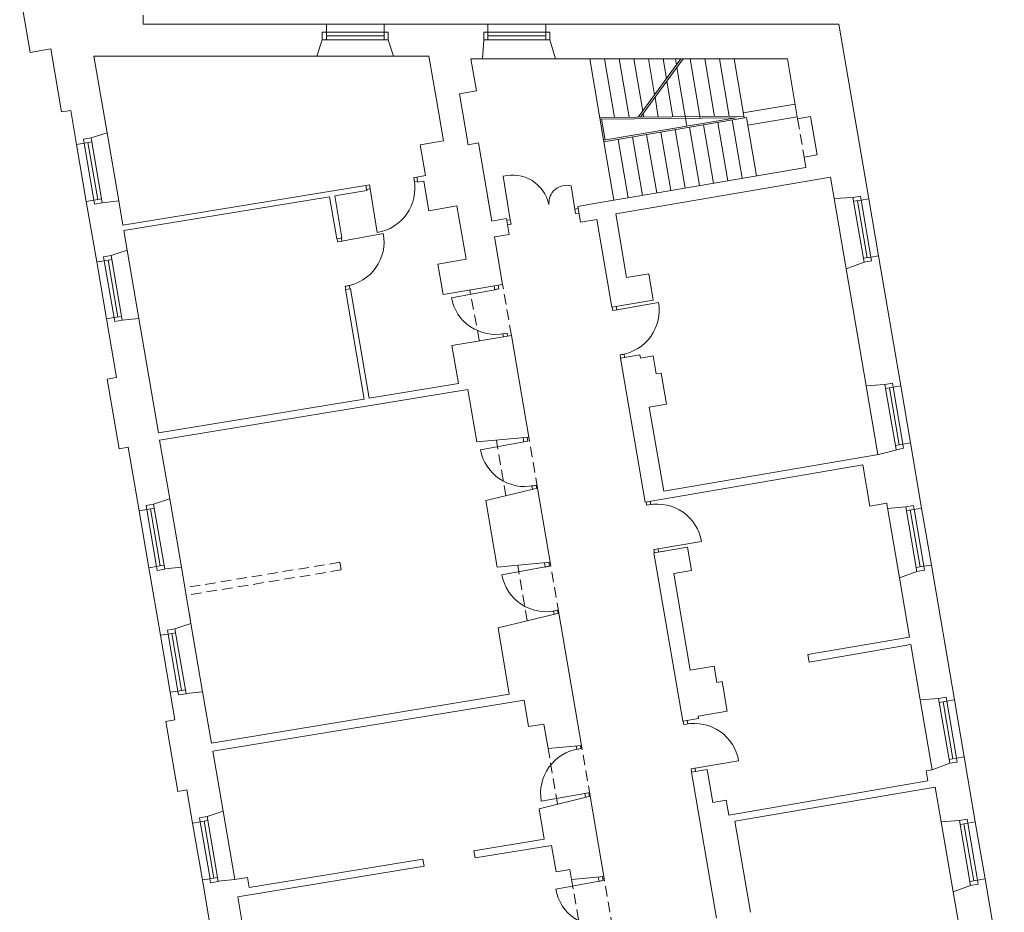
# Model space of a CAD drawing. Header units: centimetres. Extents: x 695802 to 711011, y 25963 to 44188.
# Tile 24 of 195: x 705822 to 705918, y 30125 to 30212. Entities that reach past the tile are written whole.
import ezdxf

# ---------------------------------------------------------------- set-up
doc = ezdxf.new("R2010")
doc.units = ezdxf.units.CM
doc.linetypes.add('DASHED', pattern=[19.05, 12.7, -6.35])
for name, color, linetype, lineweight in [('Drzwi i okna', 51, 'Continuous', 9), ('Przekrojowa', 253, 'Continuous', 25), ('Ramka', 255, 'Continuous', 9), ('Widokowa', 140, 'Continuous', 9)]:
    doc.layers.add(name, color=color, linetype=linetype, lineweight=lineweight)

# ---------------------------------------------------------------- blocks, each defined once
blk = doc.blocks.new('zw$2918')
at = {"layer": 'Drzwi i okna', "color": 0, "lineweight": 0}
for p, q in [((763.4, -360), (769.2, -359.1)), ((764.8, -368.9), (763.4, -360)), ((950.2, -441.6), (936.3, -357.3)), ((677.6, -373.9), (670.5, -375.1)), ((679, -382.8), (677.6, -373.9)), ((764.7, -367.9), (770.3, -367)), ((1076.8, -429.8), (1067.9, -376)), ((671.9, -383), (678.9, -381.8)), ((678.9, -381.8), (692.5, -466.2)), ((1075.3, -420.9), (1081.8, -419.8)), ((1075.3, -420.9), (1076.8, -429.8)), ((1076.8, -429.8), (1083.3, -428.7)), ((950.2, -441.6), (943.7, -442.7)), ((951.7, -450.5), (945.2, -451.6)), ((950.2, -441.6), (951.7, -450.5)), ((620.3, -484.1), (704.4, -468.5)), ((615.9, -484.8), (614.8, -478.3)), ((624.8, -483.3), (615.9, -484.8)), ((623.8, -483.5), (622.7, -477)), ((639.5, -569), (630.7, -570.5)), ((630.7, -570.5), (631.8, -576.8)), ((639.7, -575.5), (638.6, -569.1)), ((919, -570.3), (920.3, -577.2)), ((928.1, -575.7), (926.8, -568.6)), ((920.3, -577.2), (836.2, -592.7)), ((919.3, -577.4), (928.1, -575.7)), ((1153.2, -616.9), (1237.4, -602)), ((1156.7, -616.3), (1155.6, -609.8)), ((1148.8, -617.6), (1147.7, -611.1)), ((1157.7, -616.2), (1148.8, -617.6)), ((935, -662.8), (943.9, -661.2)), ((936, -662.7), (937, -668.3)), ((943.9, -661.2), (944.9, -667)), ((1171.8, -701.9), (1162.9, -703.4)), ((1162.9, -703.4), (1164, -709.8)), ((1171.8, -708.5), (1170.8, -702.1)), ((976.6, -872), (892.5, -887.5)), ((975.4, -865.1), (976.6, -872)), ((975.6, -872.2), (984.5, -870.6)), ((984.5, -870.6), (983.2, -863.5)), ((991.4, -957.7), (1000.2, -956.1)), ((992.3, -957.5), (993.4, -963.1)), ((1000.2, -956.1), (1001.3, -961.8)), ((1214.4, -995), (1213.3, -988.5)), ((1222.3, -993.7), (1221.2, -987.2)), ((1223.3, -993.5), (1214.4, -995)), ((1236.4, -1079.4), (1320.8, -1065.5)), ((1237.4, -1079.3), (1228.5, -1080.7)), ((1228.5, -1080.7), (1229.6, -1087.1)), ((1237.5, -1085.8), (1236.4, -1079.4)), ((1026, -1113.1), (1024.7, -1106)), ((1018.1, -1114.5), (934, -1130)), ((1016.6, -1106.5), (1018.1, -1114.5)), ((1017.1, -1114.7), (1026, -1113.1)), ((1032.8, -1200.2), (1041.7, -1198.5)), ((1033.8, -1200), (1035, -1206.3)), ((1041.7, -1198.5), (1042.8, -1204.4)), ((1286.2, -1419.9), (1285.2, -1413.4)), ((1295.1, -1418.5), (1286.2, -1419.9)), ((1294.1, -1418.6), (1293, -1412.1)), ((1079.3, -1467.8), (1078.1, -1461.3)), ((1078.3, -1468), (1087.1, -1466.4)), ((1087.1, -1466.4), (1086.1, -1460.7)), ((1309.2, -1504.2), (1300.4, -1505.7)), ((1300.4, -1505.7), (1301.4, -1512.1)), ((1308.2, -1504.4), (1392.6, -1490.5)), ((1309.3, -1510.8), (1308.2, -1504.4)), ((1094.6, -1553.4), (1010.4, -1568.4)), ((1093.6, -1553.5), (1102.4, -1552)), ((1095.9, -1561.1), (1094.6, -1553.4)), ((1102.4, -1552), (1103.7, -1559.1)), ((1120.8, -1715.6), (1122.3, -1723.7)), ((1130.1, -1722.2), (1128.8, -1714.9)), ((1122.3, -1723.7), (1038.2, -1739.1)), ((1121.3, -1723.8), (1130.1, -1722.2))]:
    blk.add_line(p, q, dxfattribs=at)
at = {"layer": 'Drzwi i okna', "color": 0, "lineweight": 0, "ltscale": 1.6}
for centre, radius, start, end in [((954.4, -427), 72.1, 11.9188, 104.5567), ((678.9, -380.6), 86.7, 279.0709, 10.6815), ((1059.5, -409.7), 34.7, 75.9366, 184.1291), ((619.1, -484.5), 86.7, 278.9985, 10.6091), ((921.5, -577.1), 86.7, 190.2929, 281.9036), ((1152, -617.3), 86.7, 278.5629, 10.1735), ((977.9, -872), 86.7, 190.2929, 281.9036), ((1235.2, -1079.4), 86.7, 9.2331, 100.8437), ((1019.4, -1114.5), 86.7, 190.2929, 281.9036), ((1307, -1504.4), 86.7, 9.2331, 100.8437), ((1095.7, -1553), 86.7, 98.6519, 190.2626), ((1123.5, -1723.6), 86.7, 190.2929, 281.9036)]:
    blk.add_arc(centre, radius, start, end, dxfattribs=at)
at = {"layer": 'Drzwi i okna', "color": 0, "lineweight": 0}
for centre, start, end in [((755.5, -366), 187.546, 190.8446), ((621.9, -492.7), 278.1438, 281.4424), ((937.8, -653.4), 98.7681, 102.0666), ((1154.7, -625.5), 277.7082, 281.0068), ((994.1, -948.3), 98.7681, 102.0666), ((1220.4, -1002.9), 277.7082, 281.0068), ((1035.6, -1190.7), 98.7681, 102.0666), ((1292.2, -1427.9), 277.7082, 281.0068), ((1084.2, -1475.9), 278.4889, 281.7875), ((1139.7, -1799.9), 98.7681, 102.0666)]:
    blk.add_arc(centre, 78.2, start, end, dxfattribs=at)
at = {"layer": 'Przekrojowa', "color": 0, "lineweight": 0, "ltscale": 1.6}
for p, q in [((20.1, -117.3), (0, 0)), ((239, -45), (239, -63)), ((239, -63), (594, -63)), ((706, -63), (907, -63)), ((1019, -63), (1586.8, -63)), ((1644.6, -401), (1586.8, -63)), ((575.7, -125), (586.2, -92.8)), ((724.3, -125), (713.8, -92.8)), ((896.4, -129.9), (899.2, -92.8)), ((1038.1, -129.9), (1026.8, -92.8)), ((60.2, -110.4), (20.1, -117.3)), ((81.1, -232.8), (60.2, -110.4)), ((575.7, -125), (143.8, -125)), ((143.8, -125), (169.2, -273.1)), ((792.8, -125), (724.3, -125)), ((792.8, -125), (806.6, -205.4)), ((884.5, -192.1), (873.9, -129.9)), ((873.9, -129.9), (896.4, -129.9)), ((1038.1, -129.9), (1048.7, -129.9)), ((1048.7, -129.9), (1487.3, -129.9)), ((1506.9, -246.1), (1487.3, -129.9)), ((820.8, -288.6), (806.6, -205.4)), ((852, -197.7), (884.5, -192.1)), ((868.8, -296.3), (852, -197.7)), ((98.9, -229.8), (81.1, -232.8)), ((110.2, -295.8), (98.9, -229.8)), ((1531.7, -241.8), (1506.9, -246.1)), ((1531.7, -241.8), (1544.4, -315.9)), ((169.2, -273.1), (138.2, -283.2)), ((820.8, -288.6), (776, -296.3)), ((786.2, -356.1), (776, -296.3)), ((888.5, -292.9), (868.8, -296.3)), ((888.5, -292.9), (914.4, -444.3)), ((1544.4, -315.9), (1519.4, -320.2)), ((1522.7, -340.3), (1519.4, -320.2)), ((1522.7, -340.3), (1231.6, -390.1)), ((786.2, -356.1), (769.2, -358.9)), ((769.2, -358.9), (770.9, -369)), ((1570.5, -359.3), (1154.5, -430.4)), ((1577.8, -400.7), (1570.5, -359.3)), ((670.5, -375.1), (199.8, -452.3)), ((670.5, -375.1), (672.2, -385.2)), ((782.8, -367), (770.9, -369)), ((792.5, -424.2), (782.8, -367)), ((600.2, -397), (201.5, -462.3)), ((614.1, -478.4), (600.2, -397)), ((672.2, -385.2), (610.1, -395.3)), ((624, -476.8), (610.1, -395.3)), ((914.4, -444.3), (906.1, -395.8)), ((1231.6, -390.1), (1112.7, -410.4)), ((1577.8, -400.7), (1613.9, -398.4)), ((149.1, -523.5), (129, -406.2)), ((191.8, -405.2), (159.6, -408.7)), ((191.8, -405.2), (199.8, -452.3)), ((846.8, -414.9), (792.5, -424.2)), ((864.5, -518.4), (846.8, -414.9)), ((1112.7, -410.4), (1081.1, -415.8)), ((1081.1, -415.8), (1086.3, -446.4)), ((1154.5, -430.4), (1175.6, -553.6)), ((943.1, -439.4), (914.4, -444.3)), ((943.1, -439.4), (948.3, -470)), ((1117.9, -441), (1086.3, -446.4)), ((1117.9, -441), (1147.1, -611.2)), ((201.5, -462.3), (208.1, -500.8)), ((948.3, -470), (919.7, -474.9)), ((935.4, -567.2), (919.7, -474.9)), ((624, -476.8), (614.1, -478.4)), ((208.1, -500.8), (177.1, -510.9)), ((1706.6, -763.8), (1663.4, -511.4)), ((864.5, -518.4), (810.2, -527.7)), ((820.4, -586.8), (810.2, -527.7)), ((1600.9, -536.9), (1635.4, -524.1)), ((1175.6, -553.6), (1218.5, -546.3)), ((1218.5, -546.3), (1227.3, -597.5)), ((1600.9, -536.9), (1639.6, -763.5)), ((935.4, -567.2), (820.4, -586.8)), ((640.8, -575.3), (631, -576.9)), ((667.3, -789.3), (631, -576.9)), ((677.2, -787.7), (640.8, -575.3)), ((1147.1, -611.2), (1227.3, -597.5)), ((168, -633.9), (187.4, -747.3)), ((230.7, -632.9), (198.5, -636.4)), ((230.7, -632.9), (268.6, -854.6)), ((952.3, -665.7), (837.2, -685.4)), ((986, -863), (952.3, -665.7)), ((849.8, -759.3), (837.2, -685.4)), ((1201.3, -703.4), (1164, -709.8)), ((1202.4, -709.9), (1201.3, -703.4)), ((1164, -709.8), (1211.7, -988.7)), ((1226.8, -705.7), (1202.4, -709.9)), ((1232.8, -740.6), (1226.8, -705.7)), ((1242.7, -738.9), (1232.8, -740.6)), ((1253, -799.1), (1242.7, -738.9)), ((187.4, -747.3), (169.6, -750.3)), ((192.7, -885.4), (169.6, -750.3)), ((849.8, -759.3), (677.2, -787.7)), ((1639.6, -763.5), (1676, -761.1)), ((867.8, -770.8), (271, -868.7)), ((867.8, -770.8), (885.2, -872.3)), ((667.3, -789.3), (268.6, -854.6)), ((1219.4, -804.8), (1253, -799.1)), ((1182.4, -817.2), (1182.4, -817.2)), ((1247.4, -967.4), (1219.4, -804.8)), ((271, -868.7), (290.5, -982.8)), ((986, -863), (885.2, -872.3)), ((1725.5, -874.2), (1747, -1000.4)), ((210.4, -882.3), (192.7, -885.4)), ((231.5, -1005.5), (210.4, -882.3)), ((1663.3, -896.3), (1247.4, -967.4)), ((1242.1, -983.5), (1633.1, -916.7)), ((1646.8, -996.7), (1633.1, -916.7)), ((1002.9, -961.6), (902.6, -986)), ((1027.5, -1105.5), (1002.9, -961.6)), ((290.5, -982.8), (259.5, -992.9)), ((902.6, -986), (924.6, -1115)), ((1211.7, -988.7), (1242.1, -983.5)), ((1646.8, -996.7), (1679.4, -991.1)), ((1681, -1001), (1679.4, -991.1)), ((1681, -1001), (1716.4, -997.7)), ((1228.6, -1087.3), (1259, -1082.1)), ((1228.6, -1087.3), (1248.8, -1083.8)), ((1259, -1082.1), (1293.5, -1076.2)), ((1293.5, -1076.2), (1301.3, -1121.5)), ((1027.5, -1105.5), (924.6, -1115)), ((1228.6, -1087.3), (1284.5, -1413.5)), ((272.8, -1247), (250.4, -1115.9)), ((313.1, -1114.9), (280.9, -1118.4)), ((313.1, -1114.9), (331.8, -1224.3)), ((1266.8, -1127.4), (1301.3, -1121.5)), ((1704.1, -1135.7), (1737.9, -1123.4)), ((1810.6, -1372), (1765.9, -1110.8)), ((1266.8, -1127.4), (1298.9, -1314.7)), ((1723.7, -1250.3), (1704.1, -1135.7)), ((328.7, -1206.3), (331.8, -1224.3)), ((1044.3, -1204), (926.5, -1232.8)), ((1088.2, -1460.3), (1044.3, -1204)), ((331.8, -1224.3), (300.8, -1234.4)), ((926.5, -1232.8), (948.4, -1361.1)), ((1723.7, -1250.3), (1526.9, -1284)), ((1529.3, -1298.8), (1726.2, -1265.1)), ((1744.4, -1371.7), (1726.2, -1265.1)), ((1526.9, -1284), (1529.3, -1298.8)), ((1298.9, -1314.7), (1345.2, -1306.8)), ((1345.2, -1306.8), (1350.6, -1338.3)), ((1350.6, -1338.3), (1360.5, -1336.6)), ((1360.5, -1336.6), (1370.3, -1393.8)), ((291.7, -1357.4), (300.8, -1410.7)), ((354.4, -1356.4), (322.2, -1359.9)), ((354.4, -1356.4), (371.4, -1455.7)), ((948.4, -1361.1), (371.4, -1455.7)), ((977.1, -1372.9), (374.1, -1471.7)), ((985.8, -1424), (977.1, -1372.9)), ((1744.4, -1371.7), (1780, -1369.3)), ((300.8, -1410.7), (283, -1413.7)), ((1284.5, -1413.5), (1314.9, -1408.3)), ((1314.1, -1403.4), (1370.3, -1393.8)), ((1314.1, -1403.4), (1314.9, -1408.3)), ((306.3, -1549.7), (283, -1413.7)), ((985.8, -1424), (1015.4, -1419)), ((1023.5, -1466.3), (1015.4, -1419)), ((1088.2, -1460.3), (1023.5, -1466.3)), ((394, -1588), (374.1, -1471.7)), ((1851, -1608.5), (1829.5, -1482.4)), ((1767.7, -1507.6), (1801.4, -1495)), ((1301.4, -1512.1), (1331.8, -1506.9)), ((1301.4, -1512.1), (1349.9, -1795)), ((1331.8, -1506.9), (1342.8, -1571)), ((1755.8, -1509.6), (1767.7, -1507.6)), ((1759.2, -1529.2), (1755.8, -1509.6)), ((1373.3, -1595.2), (1759.2, -1529.2)), ((1385.2, -1607.3), (1773.4, -1541)), ((1784.9, -1608.2), (1773.4, -1541)), ((324, -1546.7), (306.3, -1549.7)), ((335, -1610.7), (324, -1546.7)), ((1105, -1558.9), (1005.9, -1583.1)), ((1131.6, -1714.6), (1105, -1558.9)), ((1342.8, -1571), (1368.4, -1566.6)), ((1368.4, -1566.6), (1373.3, -1595.2)), ((394, -1588), (363, -1598.1)), ((1005.9, -1583.1), (1016, -1642.1)), ((1385.2, -1607.3), (1415.4, -1783.7)), ((1784.9, -1608.2), (1820.4, -1605.9)), ((1016, -1642.1), (879.6, -1664.5)), ((1030.2, -1654), (882, -1678.3)), ((1039, -1705.1), (1030.2, -1654)), ((879.6, -1664.5), (882, -1678.3)), ((783.3, -1694.4), (422.3, -1753.6)), ((780.9, -1680.6), (444.6, -1735.8)), ((780.9, -1680.6), (783.3, -1694.4)), ((416.6, -1720.1), (441.3, -1716.1)), ((441.3, -1716.1), (444.6, -1735.8)), ((1039, -1705.1), (1065.6, -1700.6)), ((1069, -1720.4), (1065.6, -1700.6)), ((1131.6, -1714.6), (1069, -1720.4)), ((375.3, -1846.3), (353.9, -1721.1)), ((416.6, -1720.1), (384.4, -1723.7)), ((1808.1, -1744.1), (1841.9, -1731.6)), ((1907.2, -1936.8), (1869.9, -1718.9)), ((422.3, -1753.6), (434.3, -1823.6)), ((1834, -1895.8), (1808.1, -1744.1))]:
    blk.add_line(p, q, dxfattribs=at)
at = {"layer": 'Przekrojowa', "color": 0, "lineweight": 0}
for p, q in [((594, -78), (594, -63)), ((594, -63), (594, -78)), ((706, -78), (706, -63)), ((706, -63), (706, -78)), ((907, -78), (907, -63)), ((907, -63), (907, -78)), ((1019, -78), (1019, -63)), ((1019, -63), (1019, -78)), ((586.2, -92.8), (586.2, -78)), ((586.2, -78), (594, -78)), ((713.8, -78), (706, -78)), ((713.8, -92.8), (713.8, -78)), ((899.2, -92.8), (899.2, -78)), ((899.2, -78), (907, -78)), ((1026.8, -78), (1019, -78)), ((1026.8, -92.8), (1026.8, -78)), ((138.2, -283.2), (123.6, -285.7)), ((123.6, -285.7), (124.9, -293.3)), ((124.9, -293.3), (110.2, -295.8)), ((110.2, -295.8), (124.9, -293.3)), ((1613.9, -398.4), (1628.5, -395.9)), ((1628.5, -395.9), (1629.8, -403.6)), ((143.8, -403.7), (129, -406.2)), ((129, -406.2), (143.8, -403.7)), ((145.1, -411.4), (143.8, -403.7)), ((159.7, -408.9), (145.1, -411.4)), ((1629.8, -403.6), (1644.6, -401)), ((1644.6, -401), (1629.8, -403.6)), ((177.1, -510.9), (162.5, -513.3)), ((162.5, -513.3), (163.8, -521)), ((1648.7, -513.9), (1663.4, -511.4)), ((1663.4, -511.4), (1648.7, -513.9)), ((1650, -521.6), (1648.7, -513.9)), ((163.8, -521), (149.1, -523.5)), ((149.1, -523.5), (163.8, -521)), ((1635.4, -524.1), (1650, -521.6)), ((182.7, -631.4), (168, -633.9)), ((168, -633.9), (182.7, -631.4)), ((184, -639.1), (182.7, -631.4)), ((198.6, -636.6), (184, -639.1)), ((1676, -761.1), (1690.5, -758.6)), ((1690.5, -758.6), (1691.9, -766.3)), ((1691.9, -766.3), (1706.6, -763.8)), ((1706.6, -763.8), (1691.9, -766.3)), ((1710.7, -876.7), (1725.5, -874.2)), ((1725.5, -874.2), (1710.7, -876.7)), ((1712, -884.4), (1710.7, -876.7)), ((1663.3, -896.3), (1712, -884.4)), ((246.2, -1003), (231.5, -1005.5)), ((231.5, -1005.5), (246.2, -1003)), ((259.5, -992.9), (244.9, -995.4)), ((244.9, -995.4), (246.2, -1003)), ((1716.4, -997.7), (1731, -995.2)), ((1731, -995.2), (1732.3, -1002.9)), ((1732.3, -1002.9), (1747, -1000.4)), ((1747, -1000.4), (1732.3, -1002.9)), ((265.1, -1113.4), (250.4, -1115.9)), ((250.4, -1115.9), (265.1, -1113.4)), ((266.4, -1121.1), (265.1, -1113.4)), ((281, -1118.6), (266.4, -1121.1)), ((1737.9, -1123.4), (1752.5, -1120.9)), ((1751.2, -1113.3), (1765.9, -1110.8)), ((1765.9, -1110.8), (1751.2, -1113.3)), ((1752.5, -1120.9), (1751.2, -1113.3)), ((300.8, -1234.4), (286.2, -1236.8)), ((286.2, -1236.8), (287.5, -1244.5)), ((287.5, -1244.5), (272.8, -1247)), ((272.8, -1247), (287.5, -1244.5)), ((306.4, -1354.9), (291.7, -1357.4)), ((291.7, -1357.4), (306.4, -1354.9)), ((307.7, -1362.6), (306.4, -1354.9)), ((322.3, -1360.1), (307.7, -1362.6)), ((1780, -1369.3), (1794.5, -1366.8)), ((1794.5, -1366.8), (1795.9, -1374.5)), ((1795.9, -1374.5), (1810.6, -1372)), ((1810.6, -1372), (1795.9, -1374.5)), ((1814.7, -1484.9), (1829.5, -1482.4)), ((1829.5, -1482.4), (1814.7, -1484.9)), ((1816, -1492.5), (1814.7, -1484.9)), ((1801.4, -1495), (1816, -1492.5)), ((363, -1598.1), (348.4, -1600.6)), ((348.4, -1600.6), (349.7, -1608.2)), ((349.7, -1608.2), (335, -1610.7)), ((335, -1610.7), (349.7, -1608.2)), ((1820.4, -1605.9), (1835, -1603.4)), ((1835, -1603.4), (1836.3, -1611.1)), ((1836.3, -1611.1), (1851, -1608.5)), ((1851, -1608.5), (1836.3, -1611.1)), ((368.6, -1718.6), (353.9, -1721.1)), ((353.9, -1721.1), (368.6, -1718.6)), ((369.9, -1726.3), (368.6, -1718.6)), ((384.5, -1723.8), (369.9, -1726.3)), ((1841.9, -1731.6), (1856.5, -1729.1)), ((1855.2, -1721.5), (1869.9, -1718.9)), ((1869.9, -1718.9), (1855.2, -1721.5)), ((1856.5, -1729.1), (1855.2, -1721.5))]:
    blk.add_line(p, q, dxfattribs=at)
at = {"layer": 'Widokowa', "color": 0, "lineweight": 0, "ltscale": 1.6}
for p, q in [((706, -63), (594, -63)), ((1019, -63), (907, -63)), ((724.3, -125), (575.7, -125)), ((1038.1, -129.9), (896.4, -129.9)), ((1104.1, -129.9), (1131.6, -290.7)), ((1132.5, -129.9), (1152, -243.5)), ((1160.9, -129.9), (1180.3, -243.2)), ((1189.3, -129.9), (1206.7, -231.2)), ((1198.1, -242.9), (1280.4, -129.9)), ((1202.6, -243.2), (1285, -129.9)), ((1217.7, -129.9), (1229.7, -199.6)), ((1246.2, -129.9), (1252.7, -168)), ((1270.2, -129.9), (1272.1, -141.3)), ((1298.6, -129.9), (1318.2, -244.7)), ((1327, -129.9), (1346, -241.4)), ((1355.4, -129.9), (1374.4, -241.1)), ((1383.8, -129.9), (1403.3, -244.3)), ((1273, -146.5), (1292.4, -260.2)), ((1253.6, -173.2), (1265.4, -242.3)), ((1230.6, -204.8), (1237, -242.6)), ((1401.5, -234.5), (1501.9, -217.7)), ((1123.6, -243.8), (1402.8, -240.8)), ((1124.1, -246.8), (1387.5, -243.9)), ((1134.1, -287.3), (1127.1, -246.8)), ((1387.5, -243.9), (1131.1, -287.8)), ((1407.6, -243.5), (1131.6, -290.7)), ((1207.6, -236.4), (1208.7, -242.9)), ((1407.6, -243.5), (1427, -356.7)), ((1410.2, -258.4), (1506.2, -242.4)), ((1297.2, -262.4), (1316.6, -375.6)), ((1324.8, -257.7), (1344.2, -370.8)), ((1352.4, -253), (1371.8, -366.1)), ((1380, -248.3), (1399.4, -361.4)), ((169.2, -273.1), (191.8, -405.2)), ((1159.2, -286), (1178.6, -399.2)), ((1186.8, -281.3), (1206.2, -394.4)), ((1214.4, -276.6), (1233.8, -389.7)), ((1242, -271.9), (1261.4, -385)), ((1269.6, -267.1), (1289, -380.3)), ((110.2, -295.8), (129, -406.2)), ((1131.6, -290.7), (1151, -403.9)), ((1600.9, -536.9), (1577.8, -400.7)), ((1663.4, -511.4), (1644.6, -401)), ((208.1, -500.8), (230.7, -632.9)), ((149.1, -523.5), (168, -633.9)), ((1662.4, -896.5), (1639.6, -763.5)), ((1725.5, -874.2), (1706.6, -763.8)), ((290.5, -982.8), (313.1, -1114.9)), ((231.5, -1005.5), (250.4, -1115.9)), ((1704.1, -1135.7), (1680.9, -1000.1)), ((1765.9, -1110.8), (1747, -1000.4)), ((331.8, -1224.3), (354.4, -1356.4)), ((272.8, -1247), (291.7, -1357.4)), ((1767.6, -1507.4), (1744.4, -1371.7)), ((1829.5, -1482.4), (1810.6, -1372)), ((394, -1588), (416.6, -1720.1)), ((335, -1610.7), (353.9, -1721.1)), ((1808.1, -1744.1), (1784.9, -1608.2)), ((1869.9, -1718.9), (1851, -1608.5))]:
    blk.add_line(p, q, dxfattribs=at)
at = {"layer": 'Widokowa', "color": 0, "lineweight": 0}
for p, q in [((586.2, -92.8), (713.8, -92.8)), ((593.8, -78), (706, -78)), ((594, -78), (594, -92.8)), ((594, -85.4), (706, -85.4)), ((706, -78), (706, -92.8)), ((899.2, -92.8), (1026.8, -92.8)), ((906.8, -78), (1019, -78)), ((907, -78), (907, -92.8)), ((907, -85.4), (1019, -85.4)), ((1019, -78), (1019, -92.8)), ((159.7, -408.9), (138.2, -283.2)), ((124.9, -293.3), (139.5, -290.8)), ((143.8, -403.9), (124.9, -293.3)), ((151.1, -402.5), (132.2, -292.1)), ((1613.9, -398.4), (1635.4, -524.1)), ((143.8, -403.7), (158.4, -401.2)), ((1629.8, -403.6), (1615.2, -406)), ((1622.5, -404.8), (1641.4, -515.2)), ((1629.8, -403.3), (1648.7, -513.9)), ((198.6, -636.6), (177.1, -510.9)), ((1648.7, -513.9), (1634.1, -516.4)), ((163.8, -521), (178.4, -518.5)), ((182.7, -631.6), (163.8, -521)), ((190, -630.2), (171.1, -519.8)), ((182.7, -631.4), (197.3, -628.9)), ((1676, -761.1), (1697.5, -886.9)), ((1691.9, -766.3), (1677.3, -768.8)), ((1684.6, -767.5), (1703.4, -877.9)), ((1691.8, -766.1), (1710.7, -876.7)), ((1710.7, -876.7), (1696.1, -879.2)), ((246.2, -1003), (260.8, -1000.5)), ((265.2, -1113.6), (246.2, -1003)), ((272.4, -1112.2), (253.5, -1001.8)), ((281, -1118.6), (259.5, -992.9)), ((1716.4, -997.7), (1737.9, -1123.4)), ((1732.3, -1002.9), (1717.7, -1005.4)), ((1725, -1004.1), (1743.9, -1114.5)), ((1732.3, -1002.6), (1751.2, -1113.3)), ((265.1, -1113.4), (279.7, -1110.9)), ((1751.2, -1113.3), (1736.6, -1115.8)), ((322.3, -1360.1), (300.8, -1234.4)), ((287.5, -1244.5), (302.1, -1242)), ((306.5, -1355.1), (287.5, -1244.5)), ((313.7, -1353.7), (294.8, -1243.3)), ((306.4, -1354.9), (321, -1352.4)), ((1780, -1369.3), (1801.4, -1495)), ((1795.9, -1374.5), (1781.3, -1377)), ((1788.6, -1375.7), (1807.4, -1486.1)), ((1795.8, -1374.3), (1814.7, -1484.9)), ((1814.7, -1484.9), (1800.1, -1487.4)), ((384.5, -1723.8), (363, -1598.1)), ((349.7, -1608.2), (364.3, -1605.7)), ((368.7, -1718.9), (349.7, -1608.2)), ((375.9, -1717.4), (357, -1607)), ((1820.4, -1605.9), (1841.9, -1731.6)), ((1836.3, -1611.1), (1821.7, -1613.6)), ((1829, -1612.3), (1847.9, -1722.7)), ((1836.3, -1610.8), (1855.2, -1721.5)), ((368.6, -1718.6), (383.2, -1716.1)), ((1855.2, -1721.5), (1840.6, -1724))]:
    blk.add_line(p, q, dxfattribs=at)
at = {"layer": 'Widokowa', "color": 0, "linetype": 'DASHED', "lineweight": 0, "ltscale": 1.6}
for p, q in [((1506.9, -246.1), (1519.4, -320.2)), ((952.3, -665.7), (935.4, -567.2)), ((890.3, -675.7), (871.9, -578)), ((941.8, -976.5), (923.4, -868.8)), ((1002.9, -961.6), (986, -863)), ((620.2, -1105.5), (319.9, -1154.8)), ((620.2, -1105.5), (622.8, -1120.3)), ((1044.3, -1204), (1027.5, -1105.5)), ((622.8, -1120.3), (322.5, -1169.5)), ((983.2, -1218.9), (964.8, -1111.3)), ((1042, -1574.3), (1023.5, -1466.3)), ((1105, -1558.9), (1088.2, -1460.3)), ((1148.5, -1813.2), (1131.6, -1714.6)), ((1087.4, -1828.1), (1069, -1720.4))]:
    blk.add_line(p, q, dxfattribs=at)

msp = doc.modelspace()

# ---------------------------------------------------------------- block references
at = {"layer": 'Ramka', "xscale": 0.05, "yscale": 0.05, "zscale": 0.05}
msp.add_blockref('zw$2918', (705822.235, 30214.338), dxfattribs=at)

doc.saveas('drawing.dxf')
